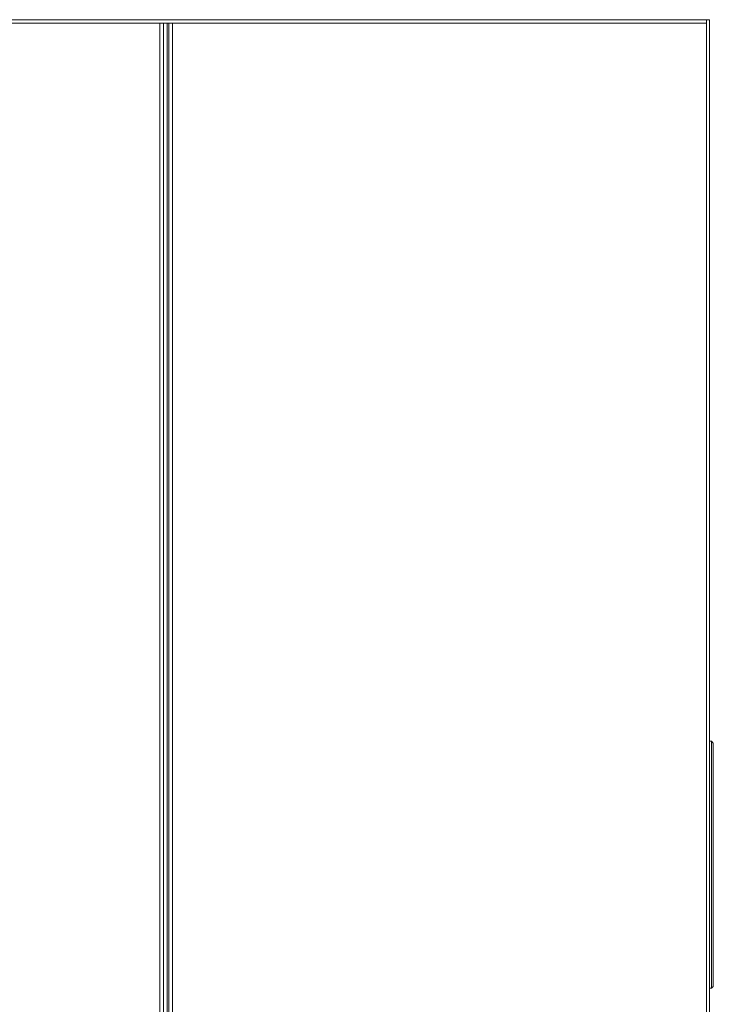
# Model space of a CAD drawing. Header units: millimetres. Extents: x -41968 to 54113, y -9946 to 101810.
# Tile 127 of 171: x 92 to 909, y 32668 to 33827. Entities that reach past the tile are written whole.
import ezdxf

# ---------------------------------------------------------------- set-up
doc = ezdxf.new("R2010")
doc.units = ezdxf.units.MM
doc.layers.add('CERNA', color=7, linetype='Continuous', lineweight=15)
doc.layers.add('UT-potrubi_privodni', color=3, linetype='Continuous', lineweight=50)

# ---------------------------------------------------------------- blocks, each defined once
blk = doc.blocks.new('CONDENSINOX_50_2')
at = {"layer": 'CERNA'}
for points in [[(-743.8, 3773.7), (106.8, 3773.7)], [(-740.1, 3769.5), (111.1, 3769.5)], [(96.1, 215.4), (96.1, 3769.5)], [(100.4, 3769.5), (100.4, 213.2)], [(104.7, 3769.5), (104.7, 215.4)], [(106.8, 3773.7), (743.7, 3773.7)], [(106.8, 211.1), (106.8, 3769.5)], [(111.1, 3769.5), (740.1, 3769.5)], [(111.1, 3769.5), (111.1, 215.4)], [(740.1, 3769.5), (740.1, 3773.7)], [(740.1, 215.4), (740.1, 3769.5)], [(743.7, 211.1), (743.7, 3773.7)], [(745.9, 2924.3), (743.8, 2924.3)], [(745.9, 2924.3), (748, 2922.1)], [(745.9, 2924.3), (745.9, 2633.6)], [(748, 2922.1), (748, 2635.7)], [(743.7, 2633.6), (745.9, 2633.6)], [(748, 2635.7), (745.9, 2633.6)]]:
    blk.add_lwpolyline(points, dxfattribs=at)

msp = doc.modelspace()

# ---------------------------------------------------------------- block references
at = {"layer": 'UT-potrubi_privodni', "ltscale": 10}
msp.add_blockref('CONDENSINOX_50_2', (160.977, 30053.626), dxfattribs=at)

doc.saveas('drawing.dxf')
